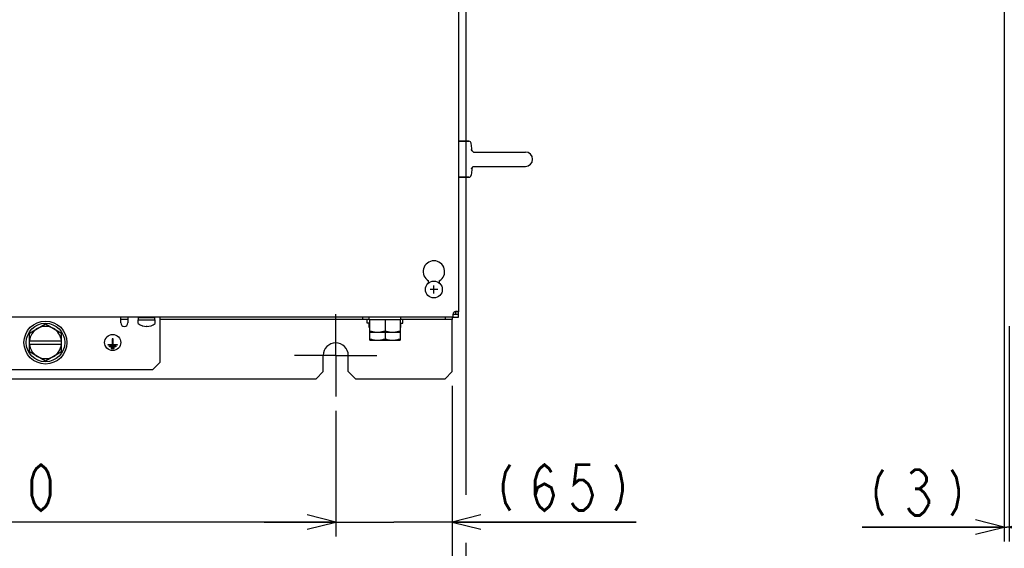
# Model space of a CAD drawing. Extents: x 28 to 410, y 34 to 287.
# Tile 14 of 32: x 94 to 163, y 122 to 159. Entities that reach past the tile are written whole.
import ezdxf

# ---------------------------------------------------------------- set-up
doc = ezdxf.new("R2010")
doc.units = 0
doc.header["$LTSCALE"] = 23.1
doc.linetypes.add('CENTER', pattern=[0.6, 0.375, -0.075, 0.075, -0.075])
doc.layers.get('0').update_dxf_attribs({"linetype": 'CONTINUOUS'})
for name, color, linetype in [('ALL_AXIS', 7, 'CONTINUOUS'), ('ALL_COSM', 7, 'CONTINUOUS'), ('ALL_CURVE', 7, 'CONTINUOUS'), ('ALL_DIM', 7, 'CONTINUOUS'), ('ALL_FEATURES', 7, 'CONTINUOUS')]:
    doc.layers.add(name, color=color, linetype=linetype)
doc.dimstyles.get("Standard").update_dxf_attribs({"dimtxt": 2.5, "dimasz": 2.5, "dimexe": 1.25, "dimexo": 0.625, "dimtad": 1, "dimcen": 2.5, "dimazin": 3, "dimtfac": 1, "dimtmove": 0, "dimatfit": 3})

# ---------------------------------------------------------------- blocks, each defined once
blk = doc.blocks.new('_OPEN')
at = {"color": 0, "linetype": 'BYBLOCK'}
for p, q in [((0, 0), (-1, 0.25)), ((-1, -0.25), (0, 0)), ((-1, 0), (0, 0))]:
    blk.add_line(p, q, dxfattribs=at)
blk = doc.blocks.new('*D0')
at = {"layer": 'ALL_DIM', "color": 2, "linetype": 'CONTINUOUS'}
for p, q in [((69.9, 131.716), (69.9, 122.966)), ((116.15, 131.716), (116.15, 122.966)), ((69.9, 123.966), (93.025, 123.966)), ((116.15, 123.966), (93.025, 123.966))]:
    blk.add_line(p, q, dxfattribs=at)
at = {"layer": 'ALL_DIM', "color": 2, "linetype": 'CONTINUOUS', "xscale": 2, "yscale": 2, "zscale": 2, "rotation": 180}
blk.add_blockref('_OPEN', (69.9, 123.966), dxfattribs=at)
at = {"layer": 'ALL_DIM', "color": 2, "linetype": 'CONTINUOUS', "xscale": 2, "yscale": 2, "zscale": 2}
blk.add_blockref('_OPEN', (116.15, 123.966), dxfattribs=at)
blk = doc.blocks.new('*D6')
at = {"layer": 'ALL_DIM', "color": 2, "linetype": 'CONTINUOUS'}
for p, q in [((61.775, 133.466), (61.775, 115.966)), ((124.275, 133.466), (124.275, 115.966)), ((61.775, 116.966), (93.025, 116.966)), ((124.275, 116.966), (93.025, 116.966))]:
    blk.add_line(p, q, dxfattribs=at)
at = {"layer": 'ALL_DIM', "color": 2, "linetype": 'CONTINUOUS', "xscale": 2, "yscale": 2, "zscale": 2, "rotation": 180}
blk.add_blockref('_OPEN', (61.775, 116.966), dxfattribs=at)
at = {"layer": 'ALL_DIM', "color": 2, "linetype": 'CONTINUOUS', "xscale": 2, "yscale": 2, "zscale": 2}
blk.add_blockref('_OPEN', (124.275, 116.966), dxfattribs=at)
blk = doc.blocks.new('*D8')
at = {"layer": 'ALL_DIM', "color": 2, "linetype": 'CONTINUOUS'}
for p, q in [((125.238, 168.279), (125.238, 125.857)), ((124.275, 133.466), (124.275, 115.966)), ((125.238, 122.508), (125.238, 115.966)), ((124.275, 116.966), (119.275, 116.966)), ((119.275, 116.966), (124.757, 116.966)), ((145.772, 116.966), (124.757, 116.966)), ((125.238, 116.966), (145.772, 116.966))]:
    blk.add_line(p, q, dxfattribs=at)
at = {"layer": 'ALL_DIM', "color": 2, "linetype": 'CONTINUOUS', "xscale": 2, "yscale": 2, "zscale": 2}
blk.add_blockref('_OPEN', (124.275, 116.966), dxfattribs=at)
at = {"layer": 'ALL_DIM', "color": 2, "linetype": 'CONTINUOUS', "xscale": 2, "yscale": 2, "zscale": 2, "rotation": 180}
blk.add_blockref('_OPEN', (125.238, 116.966), dxfattribs=at)
blk = doc.blocks.new('*D11')
at = {"layer": 'ALL_DIM', "color": 2, "linetype": 'CONTINUOUS'}
for p, q in [((162.798, 162.482), (162.798, 122.616)), ((163.14, 137.64), (163.14, 122.616)), ((162.798, 123.616), (152.889, 123.616)), ((152.889, 123.616), (162.969, 123.616)), ((168.14, 123.616), (162.969, 123.616)), ((163.14, 123.616), (168.14, 123.616))]:
    blk.add_line(p, q, dxfattribs=at)
at = {"layer": 'ALL_DIM', "color": 2, "linetype": 'CONTINUOUS', "xscale": 2, "yscale": 2, "zscale": 2}
blk.add_blockref('_OPEN', (162.798, 123.616), dxfattribs=at)
at = {"layer": 'ALL_DIM', "color": 2, "linetype": 'CONTINUOUS', "xscale": 2, "yscale": 2, "zscale": 2, "rotation": 180}
blk.add_blockref('_OPEN', (163.14, 123.616), dxfattribs=at)
blk = doc.blocks.new('*D33')
at = {"color": 2, "linetype": 'CONTINUOUS'}
for p, q in [((124.275, 133.466), (124.275, 122.966)), ((116.15, 131.716), (116.15, 122.966)), ((116.15, 123.966), (111.15, 123.966)), ((111.15, 123.966), (120.213, 123.966)), ((137.112, 123.966), (120.213, 123.966)), ((124.275, 123.966), (137.112, 123.966))]:
    blk.add_line(p, q, dxfattribs=at)
at = {"color": 2, "linetype": 'CONTINUOUS', "xscale": 2, "yscale": 2, "zscale": 2}
blk.add_blockref('_OPEN', (116.15, 123.966), dxfattribs=at)
at = {"color": 2, "linetype": 'CONTINUOUS', "xscale": 2, "yscale": 2, "zscale": 2, "rotation": 180}
blk.add_blockref('_OPEN', (124.275, 123.966), dxfattribs=at)

msp = doc.modelspace()

# ---------------------------------------------------------------- linework, layer by layer
at = {"color": 2, "linetype": 'CONTINUOUS', "const_width": 0.2}
for points in [[(128.312, 127.966), (127.992, 127.433), (127.832, 126.633), (127.832, 126.099), (127.992, 125.299), (128.312, 124.766)], [(130.072, 125.833), (130.232, 126.366), (130.712, 126.633), (131.192, 126.366), (131.352, 125.833), (131.192, 125.299), (131.032, 125.033), (130.712, 124.766), (130.392, 125.033), (130.232, 125.299), (130.072, 125.833), (130.072, 126.899), (130.232, 127.433), (130.392, 127.699), (130.712, 127.966), (131.032, 127.699), (131.192, 127.433)], [(133.912, 127.966), (132.952, 127.966), (132.792, 126.633), (133.112, 126.899), (133.432, 126.899), (133.752, 126.633), (133.912, 126.366), (134.072, 125.833), (133.912, 125.299), (133.752, 125.033), (133.432, 124.766), (133.112, 124.766), (132.792, 125.033), (132.632, 125.299)], [(135.672, 127.966), (135.992, 127.433), (136.152, 126.633), (136.152, 126.099), (135.992, 125.299), (135.672, 124.766)]]:
    msp.add_lwpolyline(points, dxfattribs=at)
at = {"layer": 'ALL_AXIS', "color": 7, "linetype": 'CONTINUOUS'}
for p, q in [((125.446, 150.529), (124.725, 150.529)), ((125.678, 149.842), (125.595, 150.401)), ((125.756, 149.779), (129.388, 149.779)), ((125.678, 148.716), (125.595, 148.156)), ((125.756, 148.779), (129.388, 148.779)), ((125.446, 148.029), (124.725, 148.029)), ((122.625, 140.642), (122.625, 140.792)), ((123.375, 140.792), (123.375, 140.642)), ((102.388, 138.241), (103.538, 138.241)), ((102.388, 138.079), (102.388, 138.241)), ((102.4, 138.241), (102.4, 138.266)), ((103.525, 138.241), (103.525, 138.266)), ((103.538, 138.079), (103.538, 138.241)), ((118.338, 137.841), (118.338, 138.091)), ((118.494, 138.091), (118.494, 138.266)), ((118.494, 138.091), (120.682, 138.091)), ((118.525, 136.654), (118.525, 138.091)), ((119.588, 138.091), (119.588, 137.311)), ((120.65, 138.091), (120.65, 136.654)), ((120.682, 138.091), (120.682, 138.266)), ((120.838, 137.841), (120.838, 138.091)), ((124.351, 138.266), (124.713, 138.266)), ((124.725, 138.466), (124.713, 138.466)), ((124.713, 138.266), (124.713, 138.466)), ((124.725, 138.466), (124.725, 138.64)), ((94.775, 137.141), (95.9, 137.79)), ((95.9, 137.79), (97.025, 137.141)), ((102.369, 138.079), (103.557, 138.079)), ((102.369, 137.818), (102.369, 138.079)), ((103.557, 137.818), (103.557, 138.079)), ((118.525, 137.841), (118.338, 137.841)), ((118.494, 137.529), (118.494, 137.841)), ((118.525, 137.529), (118.494, 137.529)), ((120.65, 137.841), (120.838, 137.841)), ((120.65, 137.529), (120.682, 137.529)), ((120.682, 137.529), (120.682, 137.841)), ((118.525, 137.216), (120.65, 137.216)), ((119.588, 137.216), (119.588, 136.748)), ((118.525, 136.654), (120.65, 136.654)), ((95.9, 135.192), (94.775, 135.842)), ((97.025, 135.842), (95.9, 135.192))]:
    msp.add_line(p, q, dxfattribs=at)
at = {"layer": 'ALL_AXIS', "color": 7, "linetype": 'CENTER'}
for q in [(116.15, 138.466), (113.275, 135.591), (119.025, 135.591), (116.15, 132.716)]:
    msp.add_line((116.15, 135.591), q, dxfattribs=at)
at = {"layer": 'ALL_AXIS', "color": 3, "linetype": 'CONTINUOUS'}
for p, q in [((124.351, 138.466), (124.713, 138.466)), ((124.525, 138.466), (124.525, 138.64))]:
    msp.add_line(p, q, dxfattribs=at)
at = {"layer": 'ALL_AXIS', "color": 7, "linetype": 'CONTINUOUS'}
for points in [[(118.525, 137.311), (118.636, 137.277), (118.743, 137.251), (118.848, 137.232), (118.952, 137.22), (119.057, 137.216)], [(118.525, 136.748), (118.636, 136.715), (118.743, 136.688), (118.848, 136.669), (118.952, 136.657), (119.057, 136.654)], [(119.057, 137.216), (119.161, 137.22), (119.265, 137.232), (119.37, 137.251), (119.477, 137.277), (119.588, 137.311)], [(119.057, 136.654), (119.161, 136.657), (119.265, 136.669), (119.37, 136.688), (119.477, 136.715), (119.588, 136.748)], [(119.588, 137.311), (119.699, 137.277), (119.806, 137.251), (119.911, 137.232), (120.015, 137.22), (120.119, 137.216)], [(119.588, 136.748), (119.699, 136.715), (119.806, 136.688), (119.911, 136.669), (120.015, 136.657), (120.119, 136.654)], [(120.119, 137.216), (120.223, 137.22), (120.328, 137.232), (120.433, 137.251), (120.54, 137.277), (120.65, 137.311)], [(120.119, 136.654), (120.223, 136.657), (120.328, 136.669), (120.433, 136.688), (120.54, 136.715), (120.65, 136.748)]]:
    msp.add_lwpolyline(points, dxfattribs=at)
for centre, radius in [((123, 140.191), 0.588), ((95.9, 136.491), 1.5), ((95.9, 136.491), 1.344), ((100.588, 136.491), 0.562)]:
    msp.add_circle(centre, radius, dxfattribs=at)
for centre, radius, start, end in [((129.388, 149.279), 0.5, 270, 90), ((123, 141.441), 0.75, 300, 240), ((124.575, 138.417), 0.25, 116.58657, 153.41343), ((95.9, 136.491), 1.125, 60, 120), ((102.963, 138.616), 1, 233.94174, 306.05826), ((95.9, 136.491), 1.125, 240, 300)]:
    msp.add_arc(centre, radius, start, end, dxfattribs=at)
at = {"layer": 'ALL_AXIS', "color": 3, "linetype": 'CONTINUOUS'}
msp.add_arc((116.15, 135.591), 0.875, 0, 180, dxfattribs=at)
at = {"layer": 'ALL_COSM', "color": 7, "linetype": 'CONTINUOUS'}
for p, q in [((100.619, 136.754), (100.557, 136.754)), ((100.557, 136.754), (100.557, 136.36)), ((100.619, 136.36), (100.619, 136.754)), ((100.275, 136.36), (100.557, 136.36)), ((100.275, 136.297), (100.275, 136.36)), ((100.9, 136.297), (100.275, 136.297)), ((100.363, 136.247), (100.813, 136.247)), ((100.363, 136.185), (100.363, 136.247)), ((100.813, 136.185), (100.363, 136.185)), ((100.694, 136.135), (100.482, 136.135)), ((100.482, 136.135), (100.482, 136.072)), ((100.482, 136.072), (100.694, 136.072)), ((100.619, 136.36), (100.9, 136.36)), ((100.694, 136.072), (100.694, 136.135)), ((100.813, 136.247), (100.813, 136.185)), ((100.9, 136.36), (100.9, 136.297))]:
    msp.add_line(p, q, dxfattribs=at)
at = {"layer": 'ALL_CURVE', "color": 40, "linetype": 'CONTINUOUS'}
for p, q in [((123.269, 140.191), (122.732, 140.191)), ((123, 139.922), (123, 140.46)), ((102.963, 137.616), (102.963, 137.664))]:
    msp.add_line(p, q, dxfattribs=at)
msp.add_arc((102.963, 138.616), 1, 252.16662, 287.83338, dxfattribs=at)
at = {"layer": 'ALL_DIM', "color": 2, "linetype": 'CONTINUOUS', "const_width": 0.2}
for points in [[(95.585, 124.766), (95.265, 125.033), (95.105, 125.299), (94.945, 125.833), (94.945, 126.899), (95.105, 127.433), (95.265, 127.699), (95.585, 127.966), (95.905, 127.699), (96.065, 127.433), (96.225, 126.899), (96.225, 125.833), (96.065, 125.299), (95.905, 125.033), (95.585, 124.766)], [(154.329, 127.616), (154.009, 127.083), (153.849, 126.283), (153.849, 125.75), (154.009, 124.95), (154.329, 124.416)], [(156.249, 127.35), (156.569, 127.616), (156.889, 127.616), (157.209, 127.35), (157.369, 127.083), (157.369, 126.816), (157.209, 126.55), (156.889, 126.283), (157.209, 126.016)], [(159.129, 127.616), (159.449, 127.083), (159.609, 126.283), (159.609, 125.75), (159.449, 124.95), (159.129, 124.416)], [(156.569, 126.283), (156.889, 126.283)], [(157.209, 126.016), (157.529, 125.483), (157.529, 125.216)], [(157.529, 125.216), (157.209, 124.683), (156.889, 124.416), (156.569, 124.416), (156.249, 124.683), (156.089, 124.95)]]:
    msp.add_lwpolyline(points, dxfattribs=at)
at = {"layer": 'ALL_FEATURES', "color": 7, "linetype": 'CONTINUOUS'}
for p, q in [((124.725, 161.216), (124.725, 138.64)), ((124.725, 150.529), (125.446, 150.529)), ((125.615, 149.951), (125.615, 149.951)), ((125.615, 149.951), (125.615, 149.951)), ((125.687, 149.831), (125.68, 149.839)), ((125.765, 149.78), (125.747, 149.787)), ((125.757, 149.779), (125.757, 149.779)), ((125.759, 149.782), (125.758, 149.783)), ((125.769, 149.779), (125.765, 149.78)), ((125.615, 148.606), (125.615, 148.606)), ((125.688, 148.726), (125.719, 148.753)), ((125.731, 148.761), (125.746, 148.77)), ((125.757, 148.779), (125.757, 148.779)), ((125.759, 148.775), (125.765, 148.777)), ((125.764, 148.777), (125.768, 148.778)), ((125.765, 148.777), (125.768, 148.778)), ((124.725, 148.029), (125.446, 148.029)), ((124.351, 138.266), (61.7, 138.266)), ((118.025, 138.266), (118.025, 138.091)), ((123.775, 138.266), (123.775, 138.091)), ((124.275, 138.266), (124.275, 138.091)), ((124.351, 138.266), (124.351, 138.466)), ((124.725, 138.64), (124.525, 138.64)), ((94.775, 135.842), (94.775, 137.141)), ((97.025, 135.842), (97.025, 137.141)), ((94.775, 136.616), (97.025, 136.616)), ((94.775, 136.366), (97.025, 136.366))]:
    msp.add_line(p, q, dxfattribs=at)
at = {"layer": 'ALL_FEATURES', "color": 3, "linetype": 'CONTINUOUS'}
for p, q in [((101.15, 137.866), (101.15, 138.266)), ((101.65, 138.091), (101.15, 138.091)), ((101.65, 138.266), (101.65, 137.866)), ((103.9, 135.116), (103.9, 138.266)), ((118.494, 138.091), (103.9, 138.091)), ((124.275, 138.091), (120.682, 138.091)), ((124.275, 134.466), (124.275, 138.091)), ((115.275, 134.466), (115.275, 135.591)), ((117.025, 134.466), (117.025, 135.591)), ((103.4, 134.616), (103.9, 135.116)), ((71.275, 133.966), (114.775, 133.966)), ((82.65, 134.616), (103.4, 134.616)), ((114.775, 133.966), (115.275, 134.466)), ((117.025, 134.466), (117.525, 133.966)), ((117.525, 133.966), (123.775, 133.966)), ((123.775, 133.966), (124.275, 134.466))]:
    msp.add_line(p, q, dxfattribs=at)
at = {"layer": 'ALL_FEATURES', "color": 7, "linetype": 'CONTINUOUS'}
for points in [[(125.747, 149.787), (125.719, 149.804), (125.687, 149.832), (125.653, 149.873), (125.624, 149.927), (125.615, 149.951)], [(125.719, 149.804), (125.718, 149.804), (125.687, 149.831)], [(125.746, 149.787), (125.745, 149.788), (125.729, 149.797)], [(125.615, 148.606), (125.625, 148.634), (125.655, 148.687), (125.687, 148.726), (125.719, 148.753), (125.745, 148.769), (125.764, 148.777)], [(124.351, 138.529), (124.341, 138.488), (124.334, 138.448), (124.329, 138.409), (124.326, 138.374), (124.325, 138.343)], [(124.325, 138.343), (124.326, 138.316), (124.329, 138.295), (124.334, 138.279), (124.341, 138.269), (124.351, 138.266)], [(124.648, 138.667), (124.632, 138.666), (124.594, 138.664), (124.552, 138.659), (124.508, 138.651), (124.463, 138.64)], [(124.725, 138.64), (124.721, 138.651), (124.71, 138.659), (124.69, 138.664), (124.664, 138.666), (124.648, 138.667)]]:
    msp.add_lwpolyline(points, dxfattribs=at)
at = {"layer": 'ALL_FEATURES', "color": 3, "linetype": 'CONTINUOUS'}
for points in [[(124.338, 138.468), (124.341, 138.467), (124.351, 138.466)], [(124.525, 138.64), (124.524, 138.651), (124.523, 138.654)]]:
    msp.add_lwpolyline(points, dxfattribs=at)
at = {"layer": 'ALL_FEATURES', "color": 7, "linetype": 'CONTINUOUS'}
for centre, radius, start, end in [((125.446, 150.379), 0.15, 8.53077, 90), ((125.446, 148.179), 0.15, 270, 351.46923), ((95.9, 136.491), 1.125, 120, 173.62063), ((95.9, 136.491), 1.125, 6.37937, 60), ((102.382, 137.818), 0.0125, 180, 233.94175), ((103.544, 137.818), 0.0125, 306.05825, 360), ((95.9, 136.491), 1.125, 186.37937, 240), ((95.9, 136.491), 1.125, 300, 353.62063)]:
    msp.add_arc(centre, radius, start, end, dxfattribs=at)
at = {"layer": 'ALL_FEATURES', "color": 3, "linetype": 'CONTINUOUS'}
msp.add_arc((101.4, 137.866), 0.25, 180, 360, dxfattribs=at)

# ---------------------------------------------------------------- dimensions: what is measured, and where the dimension line sits
at = {"color": 2, "linetype": 'CONTINUOUS'}
dim = msp.add_linear_dim(base=(124.275364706, 123.966031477), p1=(116.150364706, 131.716031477), p2=(124.275364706, 133.466031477), dimstyle='Standard', dxfattribs=at)
dim.commit()
dim.dimension.update_dxf_attribs({"geometry": '*D33', "text_midpoint": (126.872483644, 124.766031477), "dimtype": 128})
at = {"layer": 'ALL_DIM', "color": 2, "linetype": 'CONTINUOUS'}
for base, p1, p2, picture, middle in [((125.238, 116.966), (124.275, 133.466), (125.238, 168.279), '*D8', (127.852, 117.766)), ((124.275, 116.966), (61.775, 133.466), (124.275, 133.466), '*D6', (89.185, 117.766)), ((116.15, 123.966), (69.9, 131.716), (116.15, 131.716), '*D0', (89.185, 124.766))]:
    dim = msp.add_linear_dim(base=base, p1=p1, p2=p2, dimstyle='Standard', dxfattribs=at)
    dim.commit()
    dim.dimension.update_dxf_attribs({"geometry": picture, "text_midpoint": middle, "dimtype": 128})
dim = msp.add_linear_dim(base=(162.798, 123.616), p1=(163.14, 137.64), p2=(162.798, 162.482), angle=180, dimstyle='Standard', dxfattribs=at)
dim.commit()
dim.dimension.update_dxf_attribs({"geometry": '*D11', "text_midpoint": (152.889, 124.416), "dimtype": 128})

doc.saveas('drawing.dxf')
